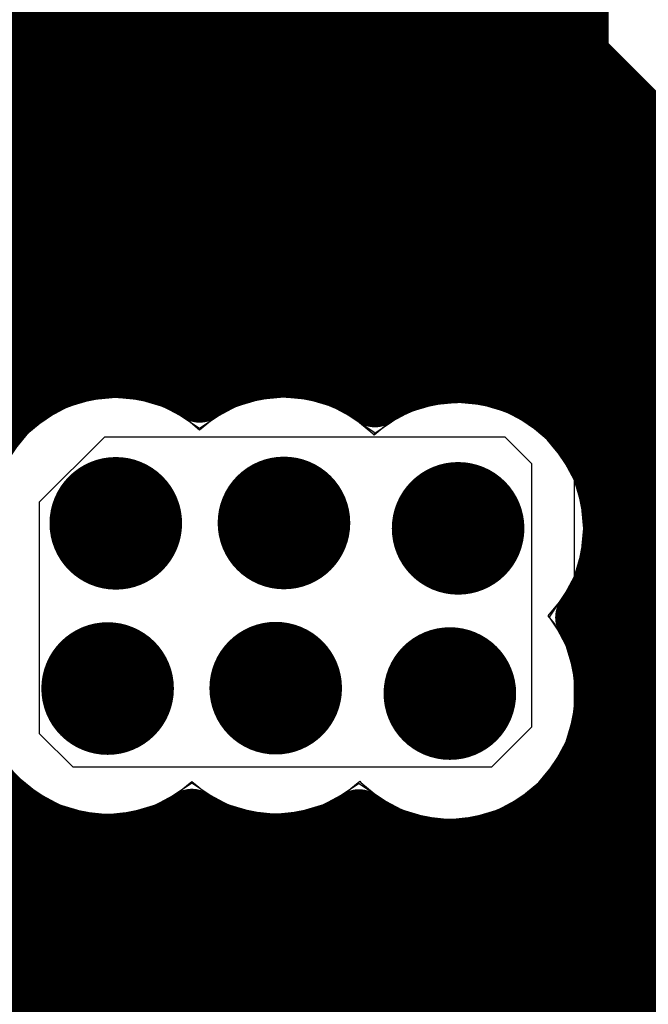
# Model space of a CAD drawing. Header units: millimetres. Extents: x 1.27 to 3.86, y 0.66 to 4.7.
# Tile 123 of 236: x 2.7803 to 2.8657, y 2.8607 to 2.9944. Entities that reach past the tile are written whole.
import ezdxf

# ---------------------------------------------------------------- set-up
doc = ezdxf.new("R2010")
doc.units = ezdxf.units.MM
doc.header["$MEASUREMENT"] = 0
for name, color, linetype in [('BottomLayer', 5, 'Continuous'), ('MidLayer1', 16, 'Continuous'), ('MidLayer2', 76, 'Continuous'), ('MidLayer3', 90, 'Continuous'), ('MidLayer4', 156, 'Continuous'), ('MidLayer5', 130, 'Continuous'), ('MidLayer6', 216, 'Continuous'), ('MultiLayer', 9, 'Continuous'), ('TopLayer', 1, 'Continuous'), ('ViaHoleLayer', 16, 'Continuous')]:
    doc.layers.add(name, color=color, linetype=linetype)

# ---------------------------------------------------------------- blocks, each defined once
blk = doc.blocks.new('0805_HV_B_31')
at = {"layer": 'BottomLayer'}
for points in [[(-0.065, -0.0315), (-0.015, -0.0315), (-0.065, 0.0315), (-0.015, 0.0315)], [(0.015, -0.0315), (0.065, -0.0315), (0.015, 0.0315), (0.065, 0.0315)]]:
    blk.add_solid(points, dxfattribs=at)
blk = doc.blocks.new('1210_280_B_36')
at = {"layer": 'BottomLayer'}
for points in [[(-0.08661, -0.04331), (-0.04331, -0.04331), (-0.08661, 0.04331), (-0.04331, 0.04331)], [(0.04331, -0.04331), (0.08661, -0.04331), (0.04331, 0.04331), (0.08661, 0.04331)]]:
    blk.add_solid(points, dxfattribs=at)
blk = doc.blocks.new('FP_MCKK2012TR47M_0805__2012_M_______IPC_C_101')
at = {"layer": 'TopLayer', "const_width": 0.00205}
for points in [[(-0.04831, 0.02465, 1), (-0.04627, 0.02465, 1)], [(-0.00695, 0.02465, 1), (-0.00491, 0.02465, 1)], [(0.00491, 0.02465, 1), (0.00695, 0.02465, 1)], [(0.04627, 0.02465, 1), (0.04831, 0.02465, 1)], [(-0.04831, -0.02465, 1), (-0.04627, -0.02465, 1)], [(-0.00695, -0.02465, 1), (-0.00491, -0.02465, 1)], [(0.00491, -0.02465, 1), (0.00695, -0.02465, 1)], [(0.04627, -0.02465, 1), (0.04831, -0.02465, 1)]]:
    blk.add_lwpolyline(points, format="xyb", close=True, dxfattribs=at)
at = {"layer": 'TopLayer'}
for points in [[(-0.04729, -0.0267), (-0.00593, -0.0267), (-0.04729, 0.0267), (-0.00593, 0.0267)], [(0.00593, -0.0267), (0.04729, -0.0267), (0.00593, 0.0267), (0.04729, 0.0267)], [(-0.04933, -0.02465), (-0.00388, -0.02465), (-0.04933, 0.02465), (-0.00388, 0.02465)], [(0.00388, -0.02465), (0.04933, -0.02465), (0.00388, 0.02465), (0.04933, 0.02465)]]:
    blk.add_solid(points, dxfattribs=at)

msp = doc.modelspace()

# ---------------------------------------------------------------- linework, layer by layer
at = {"layer": 'BottomLayer'}
for p, q in [((2.78781, 3.02665), (2.78781, 2.94475)), ((2.78781, 2.94475), (2.78616, 2.94348)), ((2.78616, 2.94348), (2.77731, 2.93463)), ((2.78301, 2.92893), (2.79186, 2.93777)), ((2.79186, 2.93777), (2.84617, 2.93777)), ((2.84617, 2.93777), (2.8498, 2.93415)), ((2.8498, 2.93415), (2.8498, 2.89833)), ((2.78301, 2.89746), (2.78301, 2.92893)), ((2.8498, 2.89833), (2.84436, 2.8929)), ((2.78757, 2.8929), (2.78301, 2.89746)), ((2.84436, 2.8929), (2.78757, 2.8929))]:
    msp.add_line(p, q, dxfattribs=at)
at = {"layer": 'BottomLayer', "const_width": 0.015}
for points in [[(2.81381, 3.0027), (2.83452, 2.98199)], [(2.83493, 2.98158), (2.90798, 2.90853)]]:
    msp.add_lwpolyline(points, dxfattribs=at)
at = {"layer": 'BottomLayer'}
for points, const_width in [([(2.83077, 2.98199, 1), (2.83827, 2.98199, 1)], 0.0075), ([(2.83118, 2.98158, 1), (2.83868, 2.98158, 1)], 0.0075), ([(2.78887, 2.92601, 1), (2.79787, 2.92601, 1)], 0.009), ([(2.8117, 2.92606, 1), (2.8207, 2.92606, 1)], 0.009), ([(2.83534, 2.92533, 1), (2.84434, 2.92533, 1)], 0.009), ([(2.78776, 2.90359, 1), (2.79676, 2.90359, 1)], 0.009), ([(2.81058, 2.90364, 1), (2.81958, 2.90364, 1)], 0.009), ([(2.83422, 2.90291, 1), (2.84322, 2.90291, 1)], 0.009)]:
    msp.add_lwpolyline(points, format="xyb", close=True, dxfattribs=dict(at, const_width=const_width))
at = {"layer": 'MidLayer1', "const_width": 0.008}
for points in [[(2.85, 2.94371), (2.85, 3.24436)], [(2.78, 2.94221), (2.78, 3.24095)], [(2.785, 2.94527), (2.785, 3.23535)], [(2.845, 2.94569), (2.845, 3.23616)], [(2.84, 2.94633), (2.84, 3.23215)], [(2.835, 2.94577), (2.835, 3.22679)], [(2.79, 2.94674), (2.79, 3.193)], [(2.83, 2.94389), (2.83, 3.19171)], [(2.795, 2.94695), (2.795, 3.18672)], [(2.825, 2.94513), (2.825, 3.18608)], [(2.8, 2.94594), (2.8, 3.18334)], [(2.82, 2.94672), (2.82, 3.18298)], [(2.805, 2.94383), (2.805, 3.18152)], [(2.81, 2.94613), (2.81, 3.18089)], [(2.815, 2.94703), (2.815, 3.18135)], [(2.58548, 2.995), (2.85452, 2.995)], [(2.855, 2.93986), (2.855, 2.99255)], [(2.58295, 2.99), (2.85581, 2.99)], [(2.57874, 2.985), (2.85847, 2.985)], [(2.86, 2.9312), (2.86, 2.98305)], [(2.58094, 2.98), (2.86325, 2.98)], [(2.865, 2.67807), (2.865, 2.97878)], [(2.58189, 2.975), (2.88051, 2.975)], [(2.58174, 2.97), (2.88319, 2.97)], [(2.58046, 2.965), (2.88801, 2.965)], [(2.73604, 2.96), (2.9614, 2.96)], [(2.76558, 2.955), (3.00764, 2.955)], [(2.76988, 2.95), (3.00465, 2.95)], [(2.77213, 2.945), (2.7844, 2.945)], [(2.80234, 2.945), (2.80712, 2.945)], [(2.82528, 2.945), (2.83247, 2.945)], [(2.8472, 2.945), (3.0031, 2.945)], [(2.77298, 2.94), (2.77771, 2.94)], [(2.85487, 2.94), (3.00271, 2.94)], [(2.85848, 2.935), (3.00341, 2.935)], [(2.86031, 2.93), (3.00531, 2.93)], [(2.86083, 2.925), (3.00881, 2.925)], [(2.86015, 2.92), (3.0154, 2.92)], [(2.86, 2.6747), (2.86, 2.91946)], [(2.85812, 2.915), (3.05689, 2.915)], [(2.85849, 2.91), (3.05699, 2.91)], [(2.85962, 2.905), (3.05822, 2.905)], [(2.85952, 2.9), (3.06078, 2.9)], [(2.85817, 2.895), (3.06536, 2.895)], [(2.855, 2.66787), (2.855, 2.88965)], [(2.85528, 2.89), (3.07695, 2.89)], [(2.78, 2.78801), (2.78, 2.88654)], [(2.64253, 2.885), (2.7825, 2.885)], [(2.80202, 2.885), (2.80542, 2.885)], [(2.805, 2.77661), (2.805, 2.88522)], [(2.82475, 2.885), (2.82776, 2.885)], [(2.825, 2.74863), (2.825, 2.88513)], [(2.84968, 2.885), (3.33131, 2.885)], [(2.85, 2.4595), (2.85, 2.8852)], [(2.785, 2.781), (2.785, 2.88389)], [(2.8, 2.77723), (2.8, 2.88407)], [(2.83, 2.74871), (2.83, 2.88381)], [(2.79, 2.77473), (2.79, 2.88272)], [(2.795, 2.77664), (2.795, 2.88277)], [(2.81, 2.77466), (2.81, 2.88327)], [(2.815, 2.77086), (2.815, 2.88264)], [(2.82, 2.76243), (2.82, 2.88323)], [(2.835, 2.74756), (2.835, 2.88225)], [(2.845, 2.73991), (2.845, 2.88287)], [(2.84, 2.74494), (2.84, 2.88195)], [(2.60864, 2.88), (2.91496, 2.88)], [(2.60548, 2.875), (2.90975, 2.875)], [(2.60583, 2.87), (2.90685, 2.87)], [(2.60496, 2.865), (2.90537, 2.865)], [(2.6027, 2.86), (2.90504, 2.86)]]:
    msp.add_lwpolyline(points, dxfattribs=at)
for points in [[(2.88035, 2.97542, -2.088067), (2.8989, 3.00609)], [(2.77237, 2.92609, -0.592586), (2.80475, 2.94367)], [(2.80475, 2.94367, -0.310926), (2.82855, 2.94304)], [(2.82855, 2.94304, -0.592007), (2.86084, 2.92533)], [(2.86084, 2.92533, -0.154593), (2.85701, 2.91324)], [(2.80371, 2.88599, -0.82579), (2.77509, 2.91568)], [(2.85701, 2.91324, -0.129273), (2.85972, 2.90291)], [(2.85972, 2.90291, -0.613046), (2.82637, 2.88593)], [(2.82637, 2.88593, -0.292888), (2.80371, 2.88599)]]:
    msp.add_lwpolyline(points, format="xyb", dxfattribs=at)
at = {"layer": 'MidLayer1'}
for points, const_width in [([(2.85252, 2.995, 1), (2.85652, 2.995, 1)], 0.004), ([(2.853, 2.99255, 1), (2.857, 2.99255, 1)], 0.004), ([(2.85381, 2.99, 1), (2.85781, 2.99, 1)], 0.004), ([(2.85647, 2.985, 1), (2.86047, 2.985, 1)], 0.004), ([(2.858, 2.98305, 1), (2.862, 2.98305, 1)], 0.004), ([(2.86125, 2.98, 1), (2.86525, 2.98, 1)], 0.004), ([(2.863, 2.97878, 1), (2.867, 2.97878, 1)], 0.004), ([(2.788, 2.94674, 1), (2.792, 2.94674, 1)], 0.004), ([(2.793, 2.94695, 1), (2.797, 2.94695, 1)], 0.004), ([(2.813, 2.94703, 1), (2.817, 2.94703, 1)], 0.004), ([(2.818, 2.94672, 1), (2.822, 2.94672, 1)], 0.004), ([(2.783, 2.94527, 1), (2.787, 2.94527, 1)], 0.004), ([(2.798, 2.94594, 1), (2.802, 2.94594, 1)], 0.004), ([(2.808, 2.94613, 1), (2.812, 2.94613, 1)], 0.004), ([(2.823, 2.94513, 1), (2.827, 2.94513, 1)], 0.004), ([(2.833, 2.94577, 1), (2.837, 2.94577, 1)], 0.004), ([(2.838, 2.94633, 1), (2.842, 2.94633, 1)], 0.004), ([(2.843, 2.94569, 1), (2.847, 2.94569, 1)], 0.004), ([(2.7824, 2.945, 1), (2.7864, 2.945, 1)], 0.004), ([(2.80034, 2.945, 1), (2.80434, 2.945, 1)], 0.004), ([(2.803, 2.94383, 1), (2.807, 2.94383, 1)], 0.004), ([(2.80512, 2.945, 1), (2.80912, 2.945, 1)], 0.004), ([(2.82328, 2.945, 1), (2.82728, 2.945, 1)], 0.004), ([(2.828, 2.94389, 1), (2.832, 2.94389, 1)], 0.004), ([(2.83047, 2.945, 1), (2.83447, 2.945, 1)], 0.004), ([(2.8452, 2.945, 1), (2.8492, 2.945, 1)], 0.004), ([(2.848, 2.94371, 1), (2.852, 2.94371, 1)], 0.004), ([(2.80275, 2.94367, 1), (2.80675, 2.94367, 1)], 0.004), ([(2.80275, 2.94367, 1), (2.80675, 2.94367, 1)], 0.004), ([(2.82655, 2.94304, 1), (2.83055, 2.94304, 1)], 0.004), ([(2.82655, 2.94304, 1), (2.83055, 2.94304, 1)], 0.004), ([(2.778, 2.94221, 1), (2.782, 2.94221, 1)], 0.004), ([(2.77571, 2.94, 1), (2.77971, 2.94, 1)], 0.004), ([(2.85287, 2.94, 1), (2.85687, 2.94, 1)], 0.004), ([(2.853, 2.93986, 1), (2.857, 2.93986, 1)], 0.004), ([(2.85648, 2.935, 1), (2.86048, 2.935, 1)], 0.004), ([(2.78887, 2.92601, 1), (2.79787, 2.92601, 1)], 0.009), ([(2.8117, 2.92606, 1), (2.8207, 2.92606, 1)], 0.009), ([(2.858, 2.9312, 1), (2.862, 2.9312, 1)], 0.004), ([(2.83534, 2.92533, 1), (2.84434, 2.92533, 1)], 0.009), ([(2.85831, 2.93, 1), (2.86231, 2.93, 1)], 0.004), ([(2.85883, 2.925, 1), (2.86283, 2.925, 1)], 0.004), ([(2.85884, 2.92533, 1), (2.86284, 2.92533, 1)], 0.004), ([(2.85884, 2.92533, 1), (2.86284, 2.92533, 1)], 0.004), ([(2.85815, 2.92, 1), (2.86215, 2.92, 1)], 0.004), ([(2.858, 2.91946, 1), (2.862, 2.91946, 1)], 0.004), ([(2.85612, 2.915, 1), (2.86012, 2.915, 1)], 0.004), ([(2.85501, 2.91324, 1), (2.85901, 2.91324, 1)], 0.004), ([(2.85501, 2.91324, 1), (2.85901, 2.91324, 1)], 0.004), ([(2.85649, 2.91, 1), (2.86049, 2.91, 1)], 0.004), ([(2.78776, 2.90359, 1), (2.79676, 2.90359, 1)], 0.009), ([(2.81058, 2.90364, 1), (2.81958, 2.90364, 1)], 0.009), ([(2.83422, 2.90291, 1), (2.84322, 2.90291, 1)], 0.009), ([(2.85762, 2.905, 1), (2.86162, 2.905, 1)], 0.004), ([(2.85772, 2.90291, 1), (2.86172, 2.90291, 1)], 0.004), ([(2.85772, 2.90291, 1), (2.86172, 2.90291, 1)], 0.004), ([(2.85752, 2.9, 1), (2.86152, 2.9, 1)], 0.004), ([(2.85617, 2.895, 1), (2.86017, 2.895, 1)], 0.004), ([(2.853, 2.88965, 1), (2.857, 2.88965, 1)], 0.004), ([(2.85328, 2.89, 1), (2.85728, 2.89, 1)], 0.004), ([(2.778, 2.88654, 1), (2.782, 2.88654, 1)], 0.004), ([(2.7805, 2.885, 1), (2.7845, 2.885, 1)], 0.004), ([(2.80002, 2.885, 1), (2.80402, 2.885, 1)], 0.004), ([(2.80171, 2.88599, 1), (2.80571, 2.88599, 1)], 0.004), ([(2.80171, 2.88599, 1), (2.80571, 2.88599, 1)], 0.004), ([(2.803, 2.88522, 1), (2.807, 2.88522, 1)], 0.004), ([(2.80342, 2.885, 1), (2.80742, 2.885, 1)], 0.004), ([(2.82275, 2.885, 1), (2.82675, 2.885, 1)], 0.004), ([(2.823, 2.88513, 1), (2.827, 2.88513, 1)], 0.004), ([(2.82437, 2.88593, 1), (2.82837, 2.88593, 1)], 0.004), ([(2.82437, 2.88593, 1), (2.82837, 2.88593, 1)], 0.004), ([(2.82576, 2.885, 1), (2.82976, 2.885, 1)], 0.004), ([(2.84768, 2.885, 1), (2.85168, 2.885, 1)], 0.004), ([(2.848, 2.8852, 1), (2.852, 2.8852, 1)], 0.004), ([(2.783, 2.88389, 1), (2.787, 2.88389, 1)], 0.004), ([(2.798, 2.88407, 1), (2.802, 2.88407, 1)], 0.004), ([(2.828, 2.88381, 1), (2.832, 2.88381, 1)], 0.004), ([(2.788, 2.88272, 1), (2.792, 2.88272, 1)], 0.004), ([(2.793, 2.88277, 1), (2.797, 2.88277, 1)], 0.004), ([(2.808, 2.88327, 1), (2.812, 2.88327, 1)], 0.004), ([(2.813, 2.88264, 1), (2.817, 2.88264, 1)], 0.004), ([(2.818, 2.88323, 1), (2.822, 2.88323, 1)], 0.004), ([(2.833, 2.88225, 1), (2.837, 2.88225, 1)], 0.004), ([(2.843, 2.88287, 1), (2.847, 2.88287, 1)], 0.004), ([(2.838, 2.88195, 1), (2.842, 2.88195, 1)], 0.004)]:
    msp.add_lwpolyline(points, format="xyb", close=True, dxfattribs=dict(at, const_width=const_width))
at = {"layer": 'MidLayer2', "const_width": 0.006}
for points in [[(2.64859, 2.98152), (2.85564, 2.98152)], [(2.85564, 2.98152), (2.90404, 2.93312)], [(2.61916, 2.96707), (2.85312, 2.96707)], [(2.85312, 2.96707), (2.90894, 2.91125)]]:
    msp.add_lwpolyline(points, dxfattribs=at)
at = {"layer": 'MidLayer2'}
for points, const_width in [([(2.85414, 2.98152, 1), (2.85714, 2.98152, 1)], 0.003), ([(2.85414, 2.98152, 1), (2.85714, 2.98152, 1)], 0.003), ([(2.85162, 2.96707, 1), (2.85462, 2.96707, 1)], 0.003), ([(2.85162, 2.96707, 1), (2.85462, 2.96707, 1)], 0.003), ([(2.78887, 2.92601, 1), (2.79787, 2.92601, 1)], 0.009), ([(2.8117, 2.92606, 1), (2.8207, 2.92606, 1)], 0.009), ([(2.83534, 2.92533, 1), (2.84434, 2.92533, 1)], 0.009), ([(2.78776, 2.90359, 1), (2.79676, 2.90359, 1)], 0.009), ([(2.81058, 2.90364, 1), (2.81958, 2.90364, 1)], 0.009), ([(2.83422, 2.90291, 1), (2.84322, 2.90291, 1)], 0.009)]:
    msp.add_lwpolyline(points, format="xyb", close=True, dxfattribs=dict(at, const_width=const_width))
at = {"layer": 'MidLayer3'}
for p, q in [((2.83419, 3.02088), (2.83419, 2.98497)), ((2.83419, 2.98497), (2.83457, 2.98209)), ((2.83457, 2.98209), (2.83568, 2.97942)), ((2.83568, 2.97942), (2.83744, 2.97712)), ((2.83744, 2.97712), (2.88072, 2.93384)), ((2.79004, 2.94277), (2.78683, 2.9418)), ((2.79337, 2.9431), (2.79004, 2.94277)), ((2.7967, 2.94277), (2.79337, 2.9431)), ((2.79991, 2.9418), (2.7967, 2.94277)), ((2.81286, 2.94282), (2.80966, 2.94185)), ((2.8162, 2.94315), (2.81286, 2.94282)), ((2.81953, 2.94282), (2.8162, 2.94315)), ((2.82273, 2.94185), (2.81953, 2.94282)), ((2.83984, 2.94242), (2.8365, 2.94209)), ((2.84317, 2.94209), (2.83984, 2.94242)), ((2.78683, 2.9418), (2.78388, 2.94022)), ((2.80286, 2.94022), (2.79991, 2.9418)), ((2.80966, 2.94185), (2.80671, 2.94027)), ((2.82569, 2.94027), (2.82273, 2.94185)), ((2.8333, 2.94112), (2.83035, 2.93954)), ((2.8365, 2.94209), (2.8333, 2.94112)), ((2.84637, 2.94112), (2.84317, 2.94209)), ((2.84933, 2.93954), (2.84637, 2.94112)), ((2.78388, 2.94022), (2.78129, 2.93809)), ((2.80475, 2.93866), (2.80286, 2.94022)), ((2.80671, 2.94027), (2.80475, 2.93866)), ((2.82828, 2.93814), (2.82569, 2.94027)), ((2.83035, 2.93954), (2.82843, 2.93796)), ((2.85192, 2.93741), (2.84933, 2.93954)), ((2.78129, 2.93809), (2.77917, 2.9355)), ((2.82843, 2.93796), (2.82828, 2.93814)), ((2.85404, 2.93482), (2.85192, 2.93741)), ((2.85562, 2.93187), (2.85404, 2.93482)), ((2.85659, 2.92867), (2.85562, 2.93187)), ((2.85692, 2.92533), (2.85659, 2.92867)), ((2.85659, 2.922), (2.85692, 2.92533)), ((2.85562, 2.9188), (2.85659, 2.922)), ((2.85404, 2.91584), (2.85562, 2.9188)), ((2.85207, 2.91345), (2.85404, 2.91584)), ((2.85293, 2.9124), (2.85207, 2.91345)), ((2.85451, 2.90945), (2.85293, 2.9124)), ((2.85548, 2.90625), (2.85451, 2.90945)), ((2.85581, 2.90291), (2.85548, 2.90625)), ((2.85548, 2.89958), (2.85581, 2.90291)), ((2.85451, 2.89638), (2.85548, 2.89958)), ((2.85293, 2.89342), (2.85451, 2.89638)), ((2.8508, 2.89084), (2.85293, 2.89342)), ((2.78018, 2.89152), (2.78277, 2.88939)), ((2.80175, 2.88939), (2.8037, 2.89099)), ((2.8037, 2.89099), (2.80559, 2.88944)), ((2.82457, 2.88944), (2.82649, 2.89102)), ((2.82649, 2.89102), (2.82664, 2.89084)), ((2.82664, 2.89084), (2.82923, 2.88871)), ((2.84821, 2.88871), (2.8508, 2.89084)), ((2.78277, 2.88939), (2.78572, 2.88781)), ((2.79879, 2.88781), (2.80175, 2.88939)), ((2.80559, 2.88944), (2.80855, 2.88786)), ((2.82162, 2.88786), (2.82457, 2.88944)), ((2.78572, 2.88781), (2.78892, 2.88684)), ((2.79559, 2.88684), (2.79879, 2.88781)), ((2.80855, 2.88786), (2.81175, 2.88689)), ((2.81842, 2.88689), (2.82162, 2.88786)), ((2.82923, 2.88871), (2.83219, 2.88713)), ((2.84526, 2.88713), (2.84821, 2.88871)), ((2.78892, 2.88684), (2.79226, 2.88651)), ((2.79226, 2.88651), (2.79559, 2.88684)), ((2.81175, 2.88689), (2.81508, 2.88656)), ((2.81508, 2.88656), (2.81842, 2.88689)), ((2.83219, 2.88713), (2.83539, 2.88616)), ((2.84206, 2.88616), (2.84526, 2.88713)), ((2.83539, 2.88616), (2.83872, 2.88583)), ((2.83872, 2.88583), (2.84206, 2.88616))]:
    msp.add_line(p, q, dxfattribs=at)
at = {"layer": 'MidLayer3', "const_width": 0.006}
for points in [[(2.85729, 2.98994), (2.85729, 3.03853)], [(2.84529, 2.98497), (2.84529, 3.03013)], [(2.85729, 2.98994), (2.89354, 2.95369)], [(2.84529, 2.98497), (2.88857, 2.94169)]]:
    msp.add_lwpolyline(points, dxfattribs=at)
at = {"layer": 'MidLayer3'}
for points, const_width in [([(2.85579, 2.98994, 1), (2.85879, 2.98994, 1)], 0.003), ([(2.85579, 2.98994, 1), (2.85879, 2.98994, 1)], 0.003), ([(2.84379, 2.98497, 1), (2.84679, 2.98497, 1)], 0.003), ([(2.84379, 2.98497, 1), (2.84679, 2.98497, 1)], 0.003), ([(2.78887, 2.92601, 1), (2.79787, 2.92601, 1)], 0.009), ([(2.8117, 2.92606, 1), (2.8207, 2.92606, 1)], 0.009), ([(2.83534, 2.92533, 1), (2.84434, 2.92533, 1)], 0.009), ([(2.78776, 2.90359, 1), (2.79676, 2.90359, 1)], 0.009), ([(2.81058, 2.90364, 1), (2.81958, 2.90364, 1)], 0.009), ([(2.83422, 2.90291, 1), (2.84322, 2.90291, 1)], 0.009)]:
    msp.add_lwpolyline(points, format="xyb", close=True, dxfattribs=dict(at, const_width=const_width))
at = {"layer": 'MidLayer4'}
for p, q in [((2.85792, 2.99822), (2.85939, 2.99081)), ((2.85939, 2.99081), (2.86359, 2.98452)), ((2.86359, 2.98452), (2.86988, 2.98032)), ((2.79337, 2.94335), (2.78674, 2.94203)), ((2.8, 2.94203), (2.79337, 2.94335)), ((2.8162, 2.9434), (2.80956, 2.94208)), ((2.82283, 2.94208), (2.8162, 2.9434)), ((2.83984, 2.94267), (2.8332, 2.94135)), ((2.84647, 2.94135), (2.83984, 2.94267)), ((2.78674, 2.94203), (2.78111, 2.93827)), ((2.80475, 2.93886), (2.8, 2.94203)), ((2.80956, 2.94208), (2.80475, 2.93886)), ((2.82845, 2.93832), (2.82283, 2.94208)), ((2.8332, 2.94135), (2.82852, 2.93822)), ((2.85209, 2.93759), (2.84647, 2.94135)), ((2.78111, 2.93827), (2.77736, 2.93265)), ((2.82852, 2.93822), (2.82845, 2.93832)), ((2.85585, 2.93197), (2.85209, 2.93759)), ((2.85717, 2.92533), (2.85585, 2.93197)), ((2.85585, 2.9187), (2.85717, 2.92533)), ((2.85224, 2.91329), (2.85585, 2.9187)), ((2.85474, 2.90955), (2.85224, 2.91329)), ((2.85606, 2.90291), (2.85474, 2.90955)), ((2.85474, 2.89628), (2.85606, 2.90291)), ((2.85098, 2.89066), (2.85474, 2.89628)), ((2.78, 2.89134), (2.78562, 2.88758)), ((2.79889, 2.88758), (2.80371, 2.8908)), ((2.80371, 2.8908), (2.80845, 2.88763)), ((2.82172, 2.88763), (2.8264, 2.89076)), ((2.8264, 2.89076), (2.82647, 2.89066)), ((2.82647, 2.89066), (2.83209, 2.8869)), ((2.84536, 2.8869), (2.85098, 2.89066)), ((2.78562, 2.88758), (2.79226, 2.88626)), ((2.79226, 2.88626), (2.79889, 2.88758)), ((2.80845, 2.88763), (2.81508, 2.88631)), ((2.81508, 2.88631), (2.82172, 2.88763)), ((2.83209, 2.8869), (2.83872, 2.88558)), ((2.83872, 2.88558), (2.84536, 2.8869))]:
    msp.add_line(p, q, dxfattribs=at)
at = {"layer": 'MidLayer4', "const_width": 0.009}
for points in [[(2.78887, 2.92601, 1), (2.79787, 2.92601, 1)], [(2.8117, 2.92606, 1), (2.8207, 2.92606, 1)], [(2.83534, 2.92533, 1), (2.84434, 2.92533, 1)], [(2.78776, 2.90359, 1), (2.79676, 2.90359, 1)], [(2.81058, 2.90364, 1), (2.81958, 2.90364, 1)], [(2.83422, 2.90291, 1), (2.84322, 2.90291, 1)]]:
    msp.add_lwpolyline(points, format="xyb", close=True, dxfattribs=at)
at = {"layer": 'MidLayer5'}
for p, q in [((2.72708, 2.99249), (2.83822, 2.99249)), ((2.83822, 2.99249), (2.83864, 2.99194)), ((2.83864, 2.99194), (2.87746, 2.95312))]:
    msp.add_line(p, q, dxfattribs=at)
at = {"layer": 'MidLayer5', "const_width": 0.006}
msp.add_lwpolyline([(2.84649, 2.99978), (2.8853, 2.96097)], dxfattribs=at)
at = {"layer": 'MidLayer5', "const_width": 0.009}
for points in [[(2.78887, 2.92601, 1), (2.79787, 2.92601, 1)], [(2.8117, 2.92606, 1), (2.8207, 2.92606, 1)], [(2.83534, 2.92533, 1), (2.84434, 2.92533, 1)], [(2.78776, 2.90359, 1), (2.79676, 2.90359, 1)], [(2.81058, 2.90364, 1), (2.81958, 2.90364, 1)], [(2.83422, 2.90291, 1), (2.84322, 2.90291, 1)]]:
    msp.add_lwpolyline(points, format="xyb", close=True, dxfattribs=at)
at = {"layer": 'MidLayer6'}
for p, q in [((2.78272, 3.06787), (2.78272, 2.96436)), ((2.78272, 2.96436), (2.76753, 2.94917))]:
    msp.add_line(p, q, dxfattribs=at)
at = {"layer": 'MidLayer6', "const_width": 0.006}
for points in [[(2.79381, 2.95976), (2.79381, 3.06787)], [(2.83249, 2.967), (2.83249, 3.02192)], [(2.84516, 2.97671), (2.84516, 3.01135)], [(2.85716, 2.98538), (2.85716, 3.00638)], [(2.85716, 2.98538), (2.88634, 2.9562)], [(2.84516, 2.97671), (2.87349, 2.94838)], [(2.83249, 2.967), (2.86149, 2.938)], [(2.77537, 2.94132), (2.79381, 2.95976)], [(2.86149, 2.89146), (2.86149, 2.938)], [(2.84095, 2.87093), (2.86149, 2.89146)], [(2.84254, 2.85544), (2.87349, 2.88638)], [(2.66, 2.87093), (2.84095, 2.87093)]]:
    msp.add_lwpolyline(points, dxfattribs=at)
at = {"layer": 'MidLayer6'}
for points, const_width in [([(2.85566, 2.98538, 1), (2.85866, 2.98538, 1)], 0.003), ([(2.85566, 2.98538, 1), (2.85866, 2.98538, 1)], 0.003), ([(2.84366, 2.97671, 1), (2.84666, 2.97671, 1)], 0.003), ([(2.84366, 2.97671, 1), (2.84666, 2.97671, 1)], 0.003), ([(2.83099, 2.967, 1), (2.83399, 2.967, 1)], 0.003), ([(2.83099, 2.967, 1), (2.83399, 2.967, 1)], 0.003), ([(2.79231, 2.95976, 1), (2.79531, 2.95976, 1)], 0.003), ([(2.79231, 2.95976, 1), (2.79531, 2.95976, 1)], 0.003), ([(2.85999, 2.938, 1), (2.86299, 2.938, 1)], 0.003), ([(2.85999, 2.938, 1), (2.86299, 2.938, 1)], 0.003), ([(2.78887, 2.92601, 1), (2.79787, 2.92601, 1)], 0.009), ([(2.8117, 2.92606, 1), (2.8207, 2.92606, 1)], 0.009), ([(2.83534, 2.92533, 1), (2.84434, 2.92533, 1)], 0.009), ([(2.78776, 2.90359, 1), (2.79676, 2.90359, 1)], 0.009), ([(2.81058, 2.90364, 1), (2.81958, 2.90364, 1)], 0.009), ([(2.83422, 2.90291, 1), (2.84322, 2.90291, 1)], 0.009), ([(2.85999, 2.89146, 1), (2.86299, 2.89146, 1)], 0.003), ([(2.85999, 2.89146, 1), (2.86299, 2.89146, 1)], 0.003), ([(2.83945, 2.87093, 1), (2.84245, 2.87093, 1)], 0.003), ([(2.83945, 2.87093, 1), (2.84245, 2.87093, 1)], 0.003)]:
    msp.add_lwpolyline(points, format="xyb", close=True, dxfattribs=dict(at, const_width=const_width))
at = {"layer": 'MultiLayer', "const_width": 0.009}
for points in [[(2.78887, 2.92601, 1), (2.79787, 2.92601, 1)], [(2.8117, 2.92606, 1), (2.8207, 2.92606, 1)], [(2.83534, 2.92533, 1), (2.84434, 2.92533, 1)], [(2.78776, 2.90359, 1), (2.79676, 2.90359, 1)], [(2.81058, 2.90364, 1), (2.81958, 2.90364, 1)], [(2.83422, 2.90291, 1), (2.84322, 2.90291, 1)]]:
    msp.add_lwpolyline(points, format="xyb", close=True, dxfattribs=at)
at = {"layer": 'TopLayer'}
for p, q in [((2.71266, 2.97469), (2.84001, 2.97469)), ((2.84001, 2.97469), (2.8556, 2.9591)), ((2.8556, 2.9591), (2.8556, 2.89368)), ((2.8556, 2.89368), (2.8556, 2.84525))]:
    msp.add_line(p, q, dxfattribs=at)
at = {"layer": 'TopLayer', "const_width": 0.009}
for points in [[(2.78887, 2.92601, 1), (2.79787, 2.92601, 1)], [(2.8117, 2.92606, 1), (2.8207, 2.92606, 1)], [(2.83534, 2.92533, 1), (2.84434, 2.92533, 1)], [(2.78776, 2.90359, 1), (2.79676, 2.90359, 1)], [(2.81058, 2.90364, 1), (2.81958, 2.90364, 1)], [(2.83422, 2.90291, 1), (2.84322, 2.90291, 1)]]:
    msp.add_lwpolyline(points, format="xyb", close=True, dxfattribs=at)
at = {"layer": 'ViaHoleLayer', "const_width": 0.004}
for points in [[(2.79137, 2.92601, 1), (2.79537, 2.92601, 1)], [(2.8142, 2.92606, 1), (2.8182, 2.92606, 1)], [(2.83784, 2.92533, 1), (2.84184, 2.92533, 1)], [(2.81308, 2.90364, 1), (2.81708, 2.90364, 1)], [(2.79026, 2.90359, 1), (2.79426, 2.90359, 1)], [(2.83672, 2.90291, 1), (2.84072, 2.90291, 1)]]:
    msp.add_lwpolyline(points, format="xyb", close=True, dxfattribs=at)

# ---------------------------------------------------------------- block references
for name, p, rotation in [('0805_HV_B_31', (2.79493, 2.98158), 360), ('FP_MCKK2012TR47M_0805__2012_M_______IPC_C_101', (2.7567, 2.83863), 270), ('1210_280_B_36', (2.81027, 2.83971), 360)]:
    msp.add_blockref(name, p, dxfattribs=dict(rotation=rotation))

doc.saveas('drawing.dxf')
